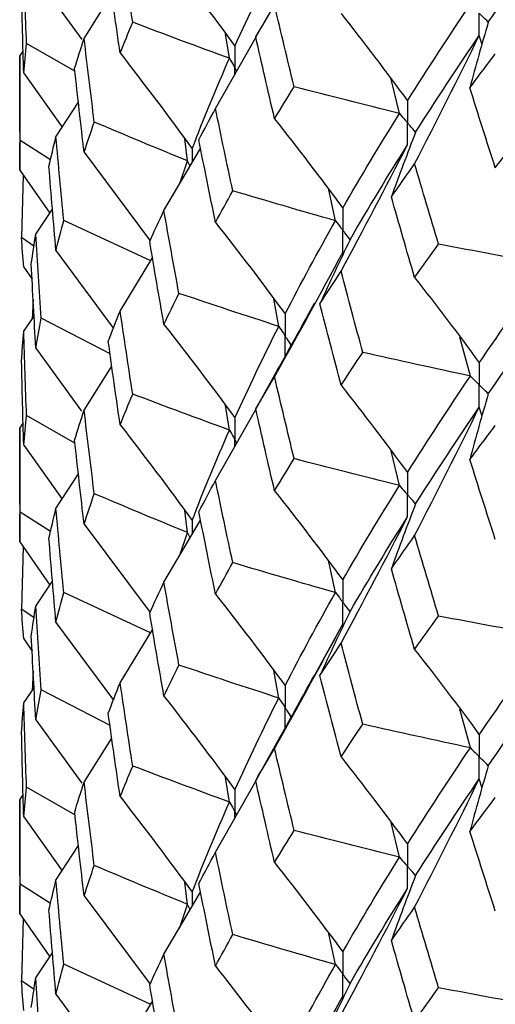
# Paper-space layout '_Isometric' of a CAD drawing. Header units: millimetres. Extents: x -25 to 231, y -14 to 362.
# Tile 24 of 58: x -19.75 to -16.56, y 25.47 to 32.06. Entities that reach past the tile are written whole.
import ezdxf

# ---------------------------------------------------------------- set-up
doc = ezdxf.new("R2010")
doc.units = ezdxf.units.MM

psp = doc.layouts.new('_Isometric')

# ---------------------------------------------------------------- linework, layer by layer
at = {"color": 7, "linetype": 'Continuous', "lineweight": 25}
for p, q in [((-19.6418, 32.3536), (-19.3346, 31.9304)), ((-19.3184, 31.938), (-19.1329, 32.2326)), ((-18.0886, 32.0889), (-18.1689, 31.9478)), ((-18.4382, 31.4685), (-18.1678, 31.943)), ((-18.3447, 31.8047), (-18.3706, 31.9695)), ((-16.6528, 31.8969), (-16.6711, 31.9579)), ((-19.3797, 31.7174), (-19.7038, 31.9032)), ((-19.75, 31.8188), (-19.7266, 31.8523)), ((-19.75, 31.8188), (-19.75, 31.0552)), ((-19.7229, 31.7047), (-19.4654, 31.343)), ((-17.2062, 31.4344), (-17.2624, 31.6653)), ((-19.5068, 31.2792), (-19.3564, 31.5111)), ((-18.6249, 31.1174), (-18.6437, 31.2644)), ((-19.5433, 31.1242), (-19.7475, 31.2542)), ((-18.7834, 30.7853), (-18.5379, 31.2012)), ((-19.3184, 31.1749), (-18.8766, 30.5828)), ((-18.6768, 30.9659), (-18.6249, 31.1174)), ((-19.75, 31.0552), (-19.5487, 30.7668)), ((-19.7266, 31.0217), (-19.737, 30.6051)), ((-17.6343, 30.7162), (-17.6786, 30.9226)), ((-19.6418, 30.627), (-19.53, 30.7947)), ((-18.8719, 30.4478), (-19.4549, 30.7185)), ((-19.6542, 30.5464), (-19.737, 30.6051)), ((-19.5068, 30.5178), (-19.1225, 29.9954)), ((-19.077, 30.1119), (-18.8573, 30.4717)), ((-19.7229, 30.4066), (-19.6668, 30.3245)), ((-19.6596, 30.1915), (-19.6669, 30.0582)), ((-18.0142, 30.0089), (-18.0484, 30.1933)), ((-19.7229, 29.976), (-19.6534, 30.0778)), ((-19.1447, 29.8254), (-19.6062, 30.0636)), ((-16.7307, 29.6765), (-16.8016, 29.937)), ((-19.6418, 29.8635), (-19.3352, 29.4403)), ((-19.3184, 29.4483), (-19.1329, 29.7426)), ((-18.0955, 29.5861), (-18.169, 29.457)), ((-18.4382, 28.9769), (-18.1678, 29.4516)), ((-18.3447, 29.3142), (-18.3705, 29.4785)), ((-16.6528, 29.4073), (-16.6711, 29.4683)), ((-19.75, 29.3273), (-19.7266, 29.3608)), ((-19.3795, 29.2259), (-19.7038, 29.4118)), ((-19.75, 29.3273), (-19.75, 28.5656)), ((-19.7229, 29.2132), (-19.4657, 28.8525)), ((-17.2061, 28.9433), (-17.2624, 29.1747)), ((-19.5068, 28.7891), (-19.3564, 29.0211)), ((-19.5432, 28.634), (-19.7475, 28.7641)), ((-18.6249, 28.6278), (-18.6438, 28.7749)), ((-18.7834, 28.2955), (-18.5379, 28.7111)), ((-19.3184, 28.6847), (-18.877, 28.0923)), ((-18.6767, 28.4762), (-18.6249, 28.6278)), ((-19.75, 28.5656), (-19.548, 28.2762)), ((-19.7266, 28.5321), (-19.737, 28.1153)), ((-17.6343, 28.2256), (-17.6786, 28.4315)), ((-19.6418, 28.1355), (-19.53, 28.3032)), ((-18.8726, 27.9568), (-19.4548, 28.2271)), ((-19.654, 28.0565), (-19.737, 28.1153)), ((-19.5068, 28.0263), (-19.1225, 27.5048)), ((-19.077, 27.6218), (-18.8574, 27.9816)), ((-17.7796, 27.6612), (-17.5859, 28.0143)), ((-19.7229, 27.9161), (-19.6668, 27.8339)), ((-19.6596, 27.7012), (-19.6668, 27.5686)), ((-18.0142, 27.5193), (-18.0485, 27.7037)), ((-19.7229, 27.4864), (-19.6534, 27.5881)), ((-19.1449, 27.3353), (-19.6062, 27.5734)), ((-16.7308, 27.1859), (-16.8015, 27.4457)), ((-19.6418, 27.3739), (-19.3342, 26.9494)), ((-19.3184, 26.9568), (-19.1329, 27.2511)), ((-18.0955, 27.0966), (-18.1691, 26.9674)), ((-18.3447, 26.8228), (-18.3705, 26.9875)), ((-16.6527, 26.9166), (-16.6711, 26.9779)), ((-19.3796, 26.7362), (-19.7038, 26.922)), ((-18.4382, 26.4868), (-18.1678, 26.9618)), ((-19.75, 26.8369), (-19.7266, 26.8704)), ((-19.75, 26.8369), (-19.75, 26.0745)), ((-19.7229, 26.7227), (-19.4662, 26.3622)), ((-17.2061, 26.4537), (-17.2624, 26.6852)), ((-19.5068, 26.2995), (-19.3564, 26.5314)), ((-19.5436, 26.1427), (-19.7475, 26.2726)), ((-18.6249, 26.1375), (-18.6437, 26.2843)), ((-19.3184, 26.1951), (-18.8767, 25.6023)), ((-18.7834, 25.804), (-18.5379, 26.2196)), ((-18.6779, 25.9827), (-18.6249, 26.1375)), ((-19.75, 26.0745), (-19.5482, 25.7857)), ((-19.7266, 26.041), (-19.737, 25.6253)), ((-17.6343, 25.7343), (-17.6786, 25.9406)), ((-19.6418, 25.6451), (-19.53, 25.813)), ((-18.8725, 25.4671), (-19.4548, 25.7373)), ((-19.6538, 25.5665), (-19.737, 25.6253)), ((-19.5068, 25.5358), (-19.1229, 25.0141)), ((-19.077, 25.1322), (-18.8574, 25.4918)), ((-17.7844, 25.1617), (-17.5859, 25.5228))]:
    psp.add_line(p, q, dxfattribs=at)
at = {"color": 8, "linetype": 'Continuous', "lineweight": 25}
for p, q in [((-18.5942, 31.1986), (-18.5941, 31.106)), ((-18.6085, 31.0816), (-18.6249, 31.1174)), ((-18.5942, 28.7091), (-18.5941, 28.6159)), ((-18.6084, 28.5918), (-18.6249, 28.6278)), ((-18.5942, 26.2186), (-18.5941, 26.1244)), ((-18.608, 26.1009), (-18.6249, 26.1375))]:
    psp.add_line(p, q, dxfattribs=at)
at = {"color": 7, "linetype": 'Continuous', "lineweight": 25}
for points in [[(-16.6109, 32.0462), (-16.4613, 32.2647), (-16.3058, 32.4855), (-16.1446, 32.7081)], [(-18.9926, 32.0457), (-19.0216, 32.2316), (-19.0497, 32.4175), (-19.077, 32.6035)], [(-19.7038, 31.9032), (-19.711, 32.0907), (-19.7174, 32.2783), (-19.7229, 32.4661)], [(-18.7834, 32.5138), (-18.6218, 32.307), (-18.4633, 32.0981), (-18.308, 31.887)], [(-18.308, 31.887), (-18.2165, 32.0905), (-18.1185, 32.2949), (-18.0142, 32.4999)], [(-19.077, 31.8402), (-19.1044, 32.0263), (-19.1309, 32.2126), (-19.1566, 32.399)], [(-19.7229, 31.7047), (-19.7285, 31.8925), (-19.7331, 32.0803), (-19.737, 32.268)], [(-18.1689, 31.9478), (-18.1275, 32.0186), (-18.0854, 32.0897), (-18.0425, 32.161)], [(-17.9115, 31.6141), (-17.956, 31.7961), (-17.9996, 31.9784), (-18.0425, 32.161)], [(-17.152, 31.5205), (-17.0177, 31.7332), (-16.8772, 31.9485), (-16.7307, 32.1661)], [(-17.5974, 32.1049), (-17.4461, 31.9124), (-17.2976, 31.7176), (-17.152, 31.5205)], [(-19.077, 31.8402), (-19.0497, 31.9086), (-19.0216, 31.9771), (-18.9926, 32.0457)], [(-18.3447, 31.8047), (-18.5618, 31.884), (-18.7778, 31.9644), (-18.9926, 32.0457)], [(-16.6109, 32.0462), (-16.6541, 31.9), (-16.6952, 31.7536), (-16.7342, 31.607)], [(-19.3818, 31.7354), (-19.3615, 31.8029), (-19.3404, 31.8704), (-19.3184, 31.938)], [(-19.2501, 31.3777), (-19.2737, 31.5644), (-19.2965, 31.7511), (-19.3184, 31.938)], [(-18.0425, 31.3996), (-18.0854, 31.5822), (-18.1275, 31.765), (-18.1689, 31.9478)], [(-17.104, 31.0977), (-16.9568, 31.3838), (-16.8126, 31.6706), (-16.6711, 31.9579)], [(-17.0973, 31.311), (-16.9613, 31.5241), (-16.8192, 31.7399), (-16.6711, 31.9579)], [(-19.7229, 31.7047), (-19.7174, 31.7709), (-19.711, 31.8371), (-19.7038, 31.9032)], [(-19.7475, 31.2542), (-19.7492, 31.4425), (-19.75, 31.6307), (-19.75, 31.8188)], [(-19.077, 31.8402), (-18.9129, 31.6283), (-18.752, 31.4145), (-18.5942, 31.1986)], [(-18.5942, 31.1986), (-18.5176, 31.3995), (-18.4344, 31.6016), (-18.3447, 31.8047)], [(-16.7342, 31.607), (-16.6781, 31.6827), (-16.6213, 31.7586), (-16.5637, 31.8347)], [(-19.3184, 31.1749), (-19.3404, 31.3616), (-19.3615, 31.5484), (-19.3818, 31.7354)], [(-18.0425, 31.3996), (-17.9996, 31.471), (-17.956, 31.5425), (-17.9115, 31.6141)], [(-17.2062, 31.4344), (-17.4422, 31.4931), (-17.6773, 31.553), (-17.9115, 31.6141)], [(-16.5637, 31.0713), (-16.6213, 31.2496), (-16.6781, 31.4281), (-16.7342, 31.607)], [(-18.5494, 31.2583), (-18.5131, 31.3282), (-18.4761, 31.3983), (-18.4382, 31.4685)], [(-18.3223, 30.9168), (-18.3617, 31.1006), (-18.4004, 31.2845), (-18.4382, 31.4685)], [(-18.0425, 31.3996), (-17.8873, 31.2024), (-17.7351, 31.0029), (-17.5859, 30.8011)], [(-17.5859, 30.8011), (-17.4655, 31.011), (-17.3388, 31.2222), (-17.2062, 31.4344)], [(-19.3184, 31.1749), (-19.2965, 31.2423), (-19.2737, 31.3099), (-19.2501, 31.3777)], [(-18.6249, 31.1174), (-18.8346, 31.2031), (-19.043, 31.2899), (-19.2501, 31.3777)], [(-19.5538, 31.0793), (-19.539, 31.1458), (-19.5233, 31.2124), (-19.5068, 31.2792)], [(-19.4549, 30.7185), (-19.473, 30.9052), (-19.4903, 31.0921), (-19.5068, 31.2792)], [(-17.0973, 31.311), (-17.1536, 31.1662), (-17.2079, 31.0212), (-17.26, 30.8759)], [(-16.5637, 31.0713), (-16.5062, 31.1473), (-16.448, 31.2236), (-16.3891, 31.3003)], [(-19.75, 31.0552), (-19.75, 31.1215), (-19.7492, 31.1879), (-19.7475, 31.2542)], [(-18.4382, 30.7052), (-18.4761, 30.8894), (-18.5131, 31.0737), (-18.5494, 31.2583)], [(-17.5974, 30.3783), (-17.4461, 30.6598), (-17.2976, 30.9419), (-17.152, 31.2247)], [(-17.5368, 30.5898), (-17.4147, 30.8002), (-17.2863, 31.0119), (-17.152, 31.2247)], [(-19.5068, 30.5178), (-19.5233, 30.705), (-19.539, 30.8921), (-19.5538, 31.0793)], [(-17.26, 30.8759), (-17.2087, 30.9495), (-17.1567, 31.0235), (-17.104, 31.0977)], [(-16.9436, 30.5596), (-16.9978, 30.7386), (-17.0513, 30.918), (-17.104, 31.0977)], [(-18.4382, 30.7052), (-18.4004, 30.7755), (-18.3617, 30.8461), (-18.3223, 30.9168)], [(-17.6343, 30.7162), (-17.8646, 30.782), (-18.094, 30.8488), (-18.3223, 30.9168)], [(-17.104, 30.3363), (-17.1567, 30.516), (-17.2087, 30.6959), (-17.26, 30.8759)], [(-18.8788, 30.5779), (-18.8478, 30.6469), (-18.816, 30.716), (-18.7834, 30.7853)], [(-18.6831, 30.2301), (-18.7173, 30.415), (-18.7507, 30.6001), (-18.7834, 30.7853)], [(-19.5068, 30.5178), (-19.4903, 30.5847), (-19.473, 30.6516), (-19.4549, 30.7185)], [(-18.4382, 30.7052), (-18.2796, 30.5031), (-18.1241, 30.2988), (-17.9716, 30.0924)], [(-17.9716, 30.0924), (-17.8655, 30.2987), (-17.753, 30.5068), (-17.6343, 30.7162)], [(-19.7229, 30.4066), (-19.7285, 30.4727), (-19.7331, 30.5389), (-19.737, 30.6051)], [(-19.6724, 30.4274), (-19.663, 30.4939), (-19.6528, 30.5605), (-19.6418, 30.627)], [(-19.6062, 30.0636), (-19.6189, 30.2514), (-19.6308, 30.4392), (-19.6418, 30.627)], [(-18.7834, 30.0222), (-18.816, 30.2072), (-18.8478, 30.3924), (-18.8788, 30.5779)], [(-17.5368, 30.5898), (-17.6063, 30.447), (-17.6737, 30.3039), (-17.7389, 30.1604)], [(-17.104, 30.3363), (-17.0513, 30.4106), (-16.9978, 30.485), (-16.9436, 30.5596)], [(-16.2096, 30.4234), (-16.4549, 30.4676), (-16.6996, 30.513), (-16.9436, 30.5596)], [(-18.0425, 29.6712), (-17.8873, 29.9483), (-17.7351, 30.2261), (-17.5859, 30.5048)], [(-19.6418, 29.8635), (-19.6528, 30.0514), (-19.663, 30.2394), (-19.6724, 30.4274)], [(-16.6711, 29.7647), (-16.5231, 29.9827), (-16.3691, 30.2024), (-16.2096, 30.4234)], [(-17.7389, 30.1604), (-17.6925, 30.2329), (-17.6453, 30.3055), (-17.5974, 30.3783)], [(-17.4513, 29.8345), (-17.5007, 30.0156), (-17.5494, 30.1969), (-17.5974, 30.3783)], [(-17.104, 30.3363), (-16.9568, 30.1483), (-16.8126, 29.9577), (-16.6711, 29.7647)], [(-18.7834, 30.0222), (-18.7507, 30.0913), (-18.7173, 30.1606), (-18.6831, 30.2301)], [(-18.0142, 30.0089), (-18.2382, 30.0815), (-18.4612, 30.1552), (-18.6831, 30.2301)], [(-16.6109, 29.5567), (-16.4612, 29.7753), (-16.3057, 29.9956), (-16.1446, 30.2173)], [(-17.5974, 29.6149), (-17.6453, 29.7965), (-17.6925, 29.9784), (-17.7389, 30.1604)], [(-19.1565, 29.9081), (-19.1308, 29.9758), (-19.1043, 30.0438), (-19.077, 30.1119)], [(-18.9927, 29.5553), (-19.0216, 29.7406), (-19.0497, 29.9261), (-19.077, 30.1119)], [(-19.6418, 29.8635), (-19.6308, 29.9301), (-19.6189, 29.9968), (-19.6062, 30.0636)], [(-18.7834, 30.0222), (-18.6219, 29.8156), (-18.4634, 29.6069), (-18.308, 29.3962)], [(-18.308, 29.3962), (-18.2166, 29.5987), (-18.1186, 29.8028), (-18.0142, 30.0089)], [(-19.737, 29.777), (-19.7331, 29.8433), (-19.7285, 29.9096), (-19.7229, 29.976)], [(-19.7038, 29.4118), (-19.711, 29.5998), (-19.7174, 29.7879), (-19.7229, 29.976)], [(-19.077, 29.3504), (-19.1043, 29.5363), (-19.1308, 29.7222), (-19.1565, 29.9081)], [(-17.5974, 29.6149), (-17.5494, 29.6879), (-17.5007, 29.7611), (-17.4513, 29.8345)], [(-16.7307, 29.6765), (-16.9717, 29.728), (-17.2119, 29.7807), (-17.4513, 29.8345)], [(-19.7229, 29.2132), (-19.7285, 29.401), (-19.7331, 29.5889), (-19.737, 29.777)], [(-18.169, 29.457), (-18.1276, 29.5282), (-18.0855, 29.5996), (-18.0425, 29.6712)], [(-17.9114, 29.1229), (-17.9559, 29.3054), (-17.9996, 29.4882), (-18.0425, 29.6712)], [(-17.5974, 29.6149), (-17.446, 29.4222), (-17.2976, 29.2272), (-17.152, 29.0297)], [(-17.152, 29.0297), (-17.0177, 29.2434), (-16.8772, 29.4591), (-16.7307, 29.6765)], [(-19.077, 29.3504), (-19.0497, 29.4187), (-19.0216, 29.4869), (-18.9927, 29.5553)], [(-18.3447, 29.3142), (-18.5619, 29.3935), (-18.7779, 29.4739), (-18.9927, 29.5553)], [(-16.6109, 29.5567), (-16.6541, 29.4105), (-16.6952, 29.2641), (-16.7342, 29.1174)], [(-19.3818, 29.2458), (-19.3615, 29.3133), (-19.3404, 29.3808), (-19.3184, 29.4483)], [(-19.2501, 28.888), (-19.2737, 29.0747), (-19.2965, 29.2615), (-19.3184, 29.4483)], [(-18.0425, 28.908), (-18.0855, 29.0907), (-18.1276, 29.2738), (-18.169, 29.457)], [(-17.104, 28.6078), (-16.9569, 28.8941), (-16.8126, 29.1809), (-16.6711, 29.4683)], [(-17.0973, 28.82), (-16.9613, 29.0341), (-16.8192, 29.2503), (-16.6711, 29.4683)], [(-19.7229, 29.2132), (-19.7174, 29.2793), (-19.711, 29.3455), (-19.7038, 29.4118)], [(-19.077, 29.3504), (-18.9129, 29.1387), (-18.752, 28.9249), (-18.5942, 28.7091)], [(-19.7475, 28.7641), (-19.7492, 28.9518), (-19.75, 29.1394), (-19.75, 29.3273)], [(-18.5942, 28.7091), (-18.5176, 28.9101), (-18.4344, 29.1119), (-18.3447, 29.3142)], [(-16.7342, 29.1174), (-16.6781, 29.193), (-16.6213, 29.2688), (-16.5637, 29.3448)], [(-19.3184, 28.6847), (-19.3404, 28.8717), (-19.3615, 29.0587), (-19.3818, 29.2458)], [(-18.0425, 28.908), (-17.9996, 28.9794), (-17.9559, 29.051), (-17.9114, 29.1229)], [(-17.2061, 28.9433), (-17.4421, 29.002), (-17.6772, 29.0619), (-17.9114, 29.1229)], [(-16.5637, 28.5814), (-16.6213, 28.7598), (-16.6781, 28.9385), (-16.7342, 29.1174)], [(-18.5492, 28.7674), (-18.513, 28.837), (-18.476, 28.9068), (-18.4382, 28.9769)], [(-18.3225, 28.4264), (-18.3618, 28.6096), (-18.4004, 28.7931), (-18.4382, 28.9769)], [(-19.3184, 28.6847), (-19.2965, 28.7524), (-19.2737, 28.8202), (-19.2501, 28.888)], [(-18.6249, 28.6278), (-18.8346, 28.7135), (-19.043, 28.8003), (-19.2501, 28.888)], [(-18.0425, 28.908), (-17.8874, 28.711), (-17.7352, 28.5118), (-17.5859, 28.3102)], [(-17.5859, 28.3102), (-17.4656, 28.5191), (-17.3389, 28.7301), (-17.2061, 28.9433)], [(-19.75, 28.5656), (-19.75, 28.6318), (-19.7492, 28.698), (-19.7475, 28.7641)], [(-19.5539, 28.5883), (-19.539, 28.6551), (-19.5234, 28.7221), (-19.5068, 28.7891)], [(-19.4548, 28.2271), (-19.473, 28.4143), (-19.4903, 28.6017), (-19.5068, 28.7891)], [(-18.4382, 28.2154), (-18.476, 28.3993), (-18.513, 28.5833), (-18.5492, 28.7674)], [(-17.0973, 28.82), (-17.1537, 28.6753), (-17.208, 28.5303), (-17.2602, 28.3851)], [(-17.5974, 27.8867), (-17.446, 28.1682), (-17.2975, 28.4505), (-17.152, 28.7334)], [(-17.5368, 28.0992), (-17.4148, 28.3086), (-17.2865, 28.5198), (-17.152, 28.7334)], [(-19.5068, 28.0263), (-19.5234, 28.2135), (-19.539, 28.4008), (-19.5539, 28.5883)], [(-17.2602, 28.3851), (-17.2089, 28.4591), (-17.1568, 28.5333), (-17.104, 28.6078)], [(-16.9434, 28.0684), (-16.9977, 28.2479), (-17.0512, 28.4278), (-17.104, 28.6078)], [(-18.4382, 28.2154), (-18.4004, 28.2856), (-18.3618, 28.3559), (-18.3225, 28.4264)], [(-17.6343, 28.2256), (-17.8647, 28.2914), (-18.0941, 28.3583), (-18.3225, 28.4264)], [(-17.104, 27.8447), (-17.1568, 28.0245), (-17.2089, 28.2047), (-17.2602, 28.3851)], [(-18.8789, 28.0883), (-18.8478, 28.1573), (-18.816, 28.2264), (-18.7834, 28.2955)], [(-18.683, 27.7404), (-18.7173, 27.9253), (-18.7507, 28.1104), (-18.7834, 28.2955)], [(-19.5068, 28.0263), (-19.4903, 28.0931), (-19.473, 28.16), (-19.4548, 28.2271)], [(-18.4382, 28.2154), (-18.2796, 28.0135), (-18.1241, 27.8092), (-17.9716, 27.6028)], [(-17.9716, 27.6028), (-17.8655, 27.8093), (-17.753, 28.017), (-17.6343, 28.2256)], [(-19.7229, 27.9161), (-19.7285, 27.9825), (-19.7331, 28.0489), (-19.737, 28.1153)], [(-19.6724, 27.9368), (-19.663, 28.003), (-19.6528, 28.0692), (-19.6418, 28.1355)], [(-19.6062, 27.5734), (-19.6189, 27.7607), (-19.6308, 27.948), (-19.6418, 28.1355)], [(-17.5368, 28.0992), (-17.6062, 27.9563), (-17.6735, 27.813), (-17.7387, 27.6695)], [(-18.7834, 27.532), (-18.816, 27.7173), (-18.8478, 27.9027), (-18.8789, 28.0883)], [(-17.104, 27.8447), (-17.0512, 27.919), (-16.9977, 27.9935), (-16.9434, 28.0684)], [(-16.2095, 27.9323), (-16.4548, 27.9765), (-16.6995, 28.0218), (-16.9434, 28.0684)], [(-18.0425, 27.1814), (-17.8874, 27.4583), (-17.7352, 27.736), (-17.5859, 28.0143)], [(-19.6418, 27.3739), (-19.6528, 27.5615), (-19.663, 27.7492), (-19.6724, 27.9368)], [(-16.6711, 27.2738), (-16.5232, 27.4908), (-16.3693, 27.7102), (-16.2095, 27.9323)], [(-17.7387, 27.6695), (-17.6924, 27.7416), (-17.6453, 27.814), (-17.5974, 27.8867)], [(-17.4515, 27.344), (-17.5009, 27.5246), (-17.5495, 27.7055), (-17.5974, 27.8867)], [(-17.104, 27.8447), (-16.9569, 27.6568), (-16.8126, 27.4666), (-16.6711, 27.2738)], [(-18.7834, 27.532), (-18.7507, 27.6013), (-18.7173, 27.6708), (-18.683, 27.7404)], [(-18.0142, 27.5193), (-18.2382, 27.5919), (-18.4612, 27.6656), (-18.683, 27.7404)], [(-16.6109, 27.066), (-16.4613, 27.2837), (-16.3059, 27.5034), (-16.1446, 27.7261)], [(-17.5974, 27.1252), (-17.6453, 27.3065), (-17.6924, 27.4879), (-17.7387, 27.6695)], [(-19.6418, 27.3739), (-19.6308, 27.4404), (-19.6189, 27.5069), (-19.6062, 27.5734)], [(-19.1566, 27.4171), (-19.1309, 27.4852), (-19.1044, 27.5534), (-19.077, 27.6218)], [(-18.9926, 27.0639), (-19.0216, 27.2497), (-19.0497, 27.4357), (-19.077, 27.6218)], [(-18.7834, 27.532), (-18.6218, 27.3251), (-18.4634, 27.1161), (-18.308, 26.905)], [(-18.308, 26.905), (-18.2165, 27.1083), (-18.1186, 27.3132), (-18.0142, 27.5193)], [(-19.737, 27.2873), (-19.7331, 27.3537), (-19.7285, 27.42), (-19.7229, 27.4864)], [(-19.7038, 26.922), (-19.711, 27.1101), (-19.7174, 27.2983), (-19.7229, 27.4864)], [(-19.077, 26.859), (-19.1044, 27.0448), (-19.1309, 27.2309), (-19.1566, 27.4171)], [(-17.5974, 27.1252), (-17.5495, 27.198), (-17.5009, 27.2709), (-17.4515, 27.344)], [(-16.7308, 27.1859), (-16.9718, 27.2375), (-17.212, 27.2902), (-17.4515, 27.344)], [(-19.7229, 26.7227), (-19.7285, 26.9109), (-19.7331, 27.0991), (-19.737, 27.2873)], [(-18.1691, 26.9674), (-18.1277, 27.0386), (-18.0855, 27.1099), (-18.0425, 27.1814)], [(-17.9113, 26.6332), (-17.9558, 26.8158), (-17.9996, 26.9985), (-18.0425, 27.1814)], [(-17.152, 26.5402), (-17.0176, 26.754), (-16.8771, 26.9693), (-16.7308, 27.1859)], [(-17.5974, 27.1252), (-17.446, 26.9326), (-17.2975, 26.7376), (-17.152, 26.5402)], [(-19.077, 26.859), (-19.0497, 26.9271), (-19.0216, 26.9954), (-18.9926, 27.0639)], [(-18.3447, 26.8228), (-18.5618, 26.9021), (-18.7778, 26.9825), (-18.9926, 27.0639)], [(-16.6109, 27.066), (-16.654, 26.9198), (-16.6951, 26.7732), (-16.7339, 26.6265)], [(-17.104, 26.1181), (-16.9569, 26.4041), (-16.8126, 26.6907), (-16.6711, 26.9779)], [(-17.0973, 26.3304), (-16.9612, 26.5448), (-16.8191, 26.7607), (-16.6711, 26.9779)], [(-19.7229, 26.7227), (-19.7174, 26.7891), (-19.711, 26.8555), (-19.7038, 26.922)], [(-19.3817, 26.7553), (-19.3615, 26.8223), (-19.3404, 26.8894), (-19.3184, 26.9568)], [(-19.2501, 26.3979), (-19.2737, 26.5841), (-19.2965, 26.7703), (-19.3184, 26.9568)], [(-18.0425, 26.4179), (-18.0855, 26.6008), (-18.1277, 26.784), (-18.1691, 26.9674)], [(-19.077, 26.859), (-18.913, 26.6475), (-18.752, 26.4341), (-18.5942, 26.2186)], [(-16.7339, 26.6265), (-16.6779, 26.7017), (-16.6212, 26.7773), (-16.5637, 26.8531)], [(-19.7475, 26.2726), (-19.7492, 26.4606), (-19.75, 26.6487), (-19.75, 26.8369)], [(-18.5942, 26.2186), (-18.5176, 26.4188), (-18.4345, 26.6197), (-18.3447, 26.8228)], [(-19.3184, 26.1951), (-19.3404, 26.3818), (-19.3615, 26.5685), (-19.3817, 26.7553)], [(-18.0425, 26.4179), (-17.9996, 26.4894), (-17.9558, 26.5612), (-17.9113, 26.6332)], [(-17.2061, 26.4537), (-17.4421, 26.5124), (-17.6771, 26.5723), (-17.9113, 26.6332)], [(-16.5637, 26.0917), (-16.6212, 26.2698), (-16.6779, 26.4481), (-16.7339, 26.6265)], [(-18.5493, 26.2763), (-18.5131, 26.3463), (-18.4761, 26.4164), (-18.4382, 26.4868)], [(-18.3223, 25.935), (-18.3618, 26.1187), (-18.4004, 26.3026), (-18.4382, 26.4868)], [(-17.5859, 25.8191), (-17.4655, 26.0288), (-17.3389, 26.2404), (-17.2061, 26.4537)], [(-19.3184, 26.1951), (-19.2965, 26.2627), (-19.2737, 26.3302), (-19.2501, 26.3979)], [(-18.6249, 26.1375), (-18.8346, 26.2233), (-19.043, 26.3101), (-19.2501, 26.3979)], [(-18.0425, 26.4179), (-17.8873, 26.2205), (-17.7351, 26.0209), (-17.5859, 25.8191)], [(-17.0973, 26.3304), (-17.1537, 26.1858), (-17.208, 26.0408), (-17.2602, 25.8955)], [(-19.75, 26.0745), (-19.75, 26.1404), (-19.7492, 26.2065), (-19.7475, 26.2726)], [(-19.5539, 26.0986), (-19.5391, 26.1655), (-19.5234, 26.2325), (-19.5068, 26.2995)], [(-19.4548, 25.7373), (-19.473, 25.9247), (-19.4903, 26.1121), (-19.5068, 26.2995)], [(-18.4382, 25.724), (-18.476, 25.9078), (-18.5131, 26.092), (-18.5493, 26.2763)], [(-17.5974, 25.3966), (-17.446, 25.6783), (-17.2976, 25.9607), (-17.152, 26.2438)], [(-17.5368, 25.6078), (-17.4148, 25.8179), (-17.2864, 26.03), (-17.152, 26.2438)], [(-17.2602, 25.8955), (-17.2089, 25.9695), (-17.1568, 26.0437), (-17.104, 26.1181)], [(-16.9434, 25.5787), (-16.9977, 25.7583), (-17.0512, 25.9381), (-17.104, 26.1181)], [(-19.5068, 25.5358), (-19.5234, 25.7233), (-19.5391, 25.9109), (-19.5539, 26.0986)], [(-18.4382, 25.724), (-18.4004, 25.7941), (-18.3618, 25.8644), (-18.3223, 25.935)], [(-17.6343, 25.7343), (-17.8646, 25.8), (-18.094, 25.8669), (-18.3223, 25.935)], [(-17.104, 25.3545), (-17.1568, 25.5346), (-17.2089, 25.715), (-17.2602, 25.8955)], [(-18.8787, 25.5977), (-18.8478, 25.6663), (-18.816, 25.735), (-18.7834, 25.804)], [(-18.6832, 25.2502), (-18.7174, 25.4347), (-18.7508, 25.6192), (-18.7834, 25.804)], [(-19.5068, 25.5358), (-19.4903, 25.6029), (-19.473, 25.67), (-19.4548, 25.7373)], [(-18.4382, 25.724), (-18.2796, 25.5223), (-18.124, 25.3184), (-17.9716, 25.1123)], [(-17.9716, 25.1123), (-17.8655, 25.3181), (-17.7531, 25.5249), (-17.6343, 25.7343)], [(-19.7229, 25.4266), (-19.7285, 25.4929), (-19.7331, 25.5592), (-19.737, 25.6253)], [(-19.6724, 25.4455), (-19.663, 25.512), (-19.6528, 25.5785), (-19.6418, 25.6451)], [(-19.6062, 25.0819), (-19.6189, 25.2696), (-19.6308, 25.4573), (-19.6418, 25.6451)], [(-18.7834, 25.0424), (-18.816, 25.2274), (-18.8478, 25.4125), (-18.8787, 25.5977)], [(-17.5368, 25.6078), (-17.6063, 25.465), (-17.6737, 25.3219), (-17.7389, 25.1785)], [(-17.104, 25.3545), (-17.0512, 25.429), (-16.9977, 25.5037), (-16.9434, 25.5787)], [(-16.2095, 25.4428), (-16.4548, 25.4869), (-16.6994, 25.5322), (-16.9434, 25.5787)], [(-18.0425, 24.6899), (-17.8873, 24.9668), (-17.7351, 25.2444), (-17.5859, 25.5228)]]:
    psp.add_open_spline(points, degree=3, dxfattribs=at)
for points, knots in [([(-16.6711, 31.9579), (-16.6711, 31.9979), (-16.671, 32.0378), (-16.671, 32.0778), (-16.671, 32.0872), (-16.671, 32.0967), (-16.671, 32.1061)], [0, 0, 0, 0, 0.0001467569, 0.0001467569, 0.0001467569, 0.0001814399, 0.0001814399, 0.0001814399, 0.0001814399]), ([(-16.6109, 32.0462), (-16.6252, 32.0604), (-16.6394, 32.0746), (-16.6536, 32.0888), (-16.6594, 32.0945), (-16.6652, 32.1003), (-16.671, 32.1061)], [0, 0, 0, 0, 0.0000851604, 0.0000851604, 0.0000851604, 0.0001198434, 0.0001198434, 0.0001198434, 0.0001198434]), ([(-18.308, 31.887), (-18.3079, 31.8471), (-18.3079, 31.8072), (-18.3078, 31.7672), (-18.3078, 31.7578), (-18.3078, 31.7483), (-18.3078, 31.7389)], [0, 0, 0, 0, 0.0001467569, 0.0001467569, 0.0001467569, 0.0001814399, 0.0001814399, 0.0001814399, 0.0001814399]), ([(-18.3447, 31.8047), (-18.336, 31.7891), (-18.3273, 31.7735), (-18.3185, 31.758), (-18.315, 31.7516), (-18.3114, 31.7453), (-18.3078, 31.7389)], [0, 0, 0, 0, 0.0000851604, 0.0000851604, 0.0000851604, 0.0001198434, 0.0001198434, 0.0001198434, 0.0001198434]), ([(-17.152, 31.5205), (-17.1519, 31.4806), (-17.1519, 31.4408), (-17.1519, 31.4009), (-17.1519, 31.3915), (-17.1519, 31.3821), (-17.1519, 31.3726)], [0, 0, 0, 0, 0.0001464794, 0.0001464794, 0.0001464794, 0.000181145, 0.000181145, 0.000181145, 0.000181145]), ([(-17.2062, 31.4344), (-17.1933, 31.4197), (-17.1805, 31.4051), (-17.1676, 31.3905), (-17.1624, 31.3845), (-17.1571, 31.3786), (-17.1519, 31.3726)], [0, 0, 0, 0, 0.000085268, 0.000085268, 0.000085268, 0.0001199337, 0.0001199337, 0.0001199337, 0.0001199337]), ([(-17.152, 31.2247), (-17.1519, 31.2646), (-17.1519, 31.3044), (-17.1519, 31.3443), (-17.1519, 31.3537), (-17.1519, 31.3632), (-17.1519, 31.3726)], [0, 0, 0, 0, 0.0001464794, 0.0001464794, 0.0001464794, 0.000181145, 0.000181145, 0.000181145, 0.000181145]), ([(-17.0973, 31.311), (-17.1102, 31.3256), (-17.1232, 31.3402), (-17.1361, 31.3548), (-17.1414, 31.3607), (-17.1466, 31.3667), (-17.1519, 31.3726)], [0, 0, 0, 0, 0.000085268, 0.000085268, 0.000085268, 0.0001199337, 0.0001199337, 0.0001199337, 0.0001199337]), ([(-17.5859, 30.8011), (-17.5858, 30.7612), (-17.5858, 30.7212), (-17.5858, 30.6813), (-17.5858, 30.6718), (-17.5858, 30.6624), (-17.5858, 30.653)], [0, 0, 0, 0, 0.0001467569, 0.0001467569, 0.0001467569, 0.0001814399, 0.0001814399, 0.0001814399, 0.0001814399]), ([(-17.6343, 30.7162), (-17.6229, 30.7012), (-17.6114, 30.6862), (-17.5998, 30.6713), (-17.5951, 30.6652), (-17.5905, 30.6591), (-17.5858, 30.653)], [0, 0, 0, 0, 0.0000851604, 0.0000851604, 0.0000851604, 0.0001198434, 0.0001198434, 0.0001198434, 0.0001198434]), ([(-17.5859, 30.5048), (-17.5858, 30.5447), (-17.5858, 30.5847), (-17.5858, 30.6246), (-17.5858, 30.6341), (-17.5858, 30.6435), (-17.5858, 30.653)], [0, 0, 0, 0, 0.0001467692, 0.0001467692, 0.0001467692, 0.0001814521, 0.0001814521, 0.0001814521, 0.0001814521]), ([(-17.5368, 30.5898), (-17.5485, 30.6048), (-17.5601, 30.6197), (-17.5716, 30.6347), (-17.5763, 30.6408), (-17.581, 30.6469), (-17.5858, 30.653)], [0, 0, 0, 0, 0.0000851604, 0.0000851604, 0.0000851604, 0.0001198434, 0.0001198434, 0.0001198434, 0.0001198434]), ([(-17.7762, 30.1648), (-17.8524, 30.0256), (-17.9583, 29.832), (-18.0667, 29.6407), (-18.0971, 29.587)], [0, 0, 0, 0, 0.719245, 1, 1, 1, 1]), ([(-17.9716, 30.0924), (-17.9715, 30.0524), (-17.9714, 30.0125), (-17.9714, 29.9726), (-17.9714, 29.9631), (-17.9714, 29.9537), (-17.9714, 29.9442)], [0, 0, 0, 0, 0.0001467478, 0.0001467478, 0.0001467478, 0.0001814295, 0.0001814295, 0.0001814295, 0.0001814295]), ([(-18.0142, 30.0089), (-18.0041, 29.9936), (-17.994, 29.9782), (-17.9838, 29.9629), (-17.9797, 29.9567), (-17.9756, 29.9505), (-17.9714, 29.9442)], [0, 0, 0, 0, 0.0000851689, 0.0000851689, 0.0000851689, 0.0001198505, 0.0001198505, 0.0001198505, 0.0001198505]), ([(-16.6711, 29.7647), (-16.6711, 29.7247), (-16.671, 29.6848), (-16.671, 29.6449), (-16.671, 29.6354), (-16.671, 29.626), (-16.671, 29.6166)], [0, 0, 0, 0, 0.0001467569, 0.0001467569, 0.0001467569, 0.0001814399, 0.0001814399, 0.0001814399, 0.0001814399]), ([(-16.7307, 29.6765), (-16.7166, 29.6623), (-16.7025, 29.6481), (-16.6883, 29.6339), (-16.6825, 29.6281), (-16.6768, 29.6223), (-16.671, 29.6166)], [0, 0, 0, 0, 0.0000851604, 0.0000851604, 0.0000851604, 0.0001198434, 0.0001198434, 0.0001198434, 0.0001198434]), ([(-16.6711, 29.4683), (-16.6711, 29.5083), (-16.671, 29.5483), (-16.671, 29.5882), (-16.671, 29.5977), (-16.671, 29.6071), (-16.671, 29.6166)], [0, 0, 0, 0, 0.0001467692, 0.0001467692, 0.0001467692, 0.0001814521, 0.0001814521, 0.0001814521, 0.0001814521]), ([(-16.6109, 29.5567), (-16.6252, 29.5709), (-16.6394, 29.585), (-16.6536, 29.5992), (-16.6594, 29.605), (-16.6652, 29.6108), (-16.671, 29.6166)], [0, 0, 0, 0, 0.0000851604, 0.0000851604, 0.0000851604, 0.0001198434, 0.0001198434, 0.0001198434, 0.0001198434]), ([(-18.308, 29.3962), (-18.3079, 29.3563), (-18.3079, 29.3165), (-18.3078, 29.2766), (-18.3078, 29.2672), (-18.3078, 29.2577), (-18.3078, 29.2483)], [0, 0, 0, 0, 0.000146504, 0.000146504, 0.000146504, 0.0001811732, 0.0001811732, 0.0001811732, 0.0001811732]), ([(-18.3447, 29.3142), (-18.336, 29.2985), (-18.3273, 29.2829), (-18.3185, 29.2673), (-18.315, 29.261), (-18.3114, 29.2546), (-18.3078, 29.2483)], [0, 0, 0, 0, 0.0000852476, 0.0000852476, 0.0000852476, 0.0001199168, 0.0001199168, 0.0001199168, 0.0001199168]), ([(-17.152, 29.0297), (-17.1519, 28.9898), (-17.1519, 28.9499), (-17.1519, 28.9099), (-17.1519, 28.9005), (-17.1519, 28.8911), (-17.1519, 28.8816)], [0, 0, 0, 0, 0.0001467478, 0.0001467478, 0.0001467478, 0.0001814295, 0.0001814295, 0.0001814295, 0.0001814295]), ([(-17.2061, 28.9433), (-17.1933, 28.9287), (-17.1805, 28.9141), (-17.1676, 28.8995), (-17.1624, 28.8935), (-17.1571, 28.8876), (-17.1519, 28.8816)], [0, 0, 0, 0, 0.0000851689, 0.0000851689, 0.0000851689, 0.0001198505, 0.0001198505, 0.0001198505, 0.0001198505]), ([(-17.152, 28.7334), (-17.1519, 28.7734), (-17.1519, 28.8133), (-17.1519, 28.8533), (-17.1519, 28.8627), (-17.1519, 28.8722), (-17.1519, 28.8816)], [0, 0, 0, 0, 0.0001467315, 0.0001467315, 0.0001467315, 0.0001814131, 0.0001814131, 0.0001814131, 0.0001814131]), ([(-17.0973, 28.82), (-17.1103, 28.8346), (-17.1232, 28.8492), (-17.1361, 28.8638), (-17.1414, 28.8697), (-17.1466, 28.8757), (-17.1519, 28.8816)], [0, 0, 0, 0, 0.0000851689, 0.0000851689, 0.0000851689, 0.0001198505, 0.0001198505, 0.0001198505, 0.0001198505]), ([(-17.5859, 28.3102), (-17.5858, 28.2704), (-17.5858, 28.2305), (-17.5858, 28.1907), (-17.5858, 28.1812), (-17.5858, 28.1718), (-17.5858, 28.1624)], [0, 0, 0, 0, 0.000146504, 0.000146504, 0.000146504, 0.0001811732, 0.0001811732, 0.0001811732, 0.0001811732]), ([(-17.6343, 28.2256), (-17.6229, 28.2106), (-17.6114, 28.1956), (-17.5998, 28.1806), (-17.5951, 28.1745), (-17.5905, 28.1684), (-17.5858, 28.1624)], [0, 0, 0, 0, 0.0000852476, 0.0000852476, 0.0000852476, 0.0001199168, 0.0001199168, 0.0001199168, 0.0001199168]), ([(-17.5859, 28.0143), (-17.5858, 28.0543), (-17.5858, 28.0942), (-17.5858, 28.134), (-17.5858, 28.1435), (-17.5858, 28.1529), (-17.5858, 28.1624)], [0, 0, 0, 0, 0.0001465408, 0.0001465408, 0.0001465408, 0.0001812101, 0.0001812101, 0.0001812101, 0.0001812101]), ([(-17.5368, 28.0992), (-17.5484, 28.1141), (-17.5601, 28.1291), (-17.5716, 28.1441), (-17.5763, 28.1502), (-17.581, 28.1563), (-17.5858, 28.1624)], [0, 0, 0, 0, 0.0000852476, 0.0000852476, 0.0000852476, 0.0001199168, 0.0001199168, 0.0001199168, 0.0001199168]), ([(-17.7783, 27.6713), (-17.854, 27.533), (-17.9593, 27.3408), (-18.0669, 27.1508), (-18.0971, 27.0975)], [0, 0, 0, 0, 0.719524, 1, 1, 1, 1]), ([(-17.9716, 27.6028), (-17.9715, 27.5629), (-17.9714, 27.5229), (-17.9714, 27.483), (-17.9714, 27.4736), (-17.9714, 27.4641), (-17.9714, 27.4547)], [0, 0, 0, 0, 0.0001467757, 0.0001467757, 0.0001467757, 0.0001814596, 0.0001814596, 0.0001814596, 0.0001814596]), ([(-18.0142, 27.5193), (-18.0041, 27.504), (-17.994, 27.4887), (-17.9838, 27.4734), (-17.9797, 27.4671), (-17.9756, 27.4609), (-17.9714, 27.4547)], [0, 0, 0, 0, 0.0000851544, 0.0000851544, 0.0000851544, 0.0001198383, 0.0001198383, 0.0001198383, 0.0001198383]), ([(-16.6711, 27.2738), (-16.6711, 27.234), (-16.671, 27.1941), (-16.671, 27.1542), (-16.671, 27.1448), (-16.671, 27.1354), (-16.671, 27.1259)], [0, 0, 0, 0, 0.000146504, 0.000146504, 0.000146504, 0.0001811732, 0.0001811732, 0.0001811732, 0.0001811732]), ([(-16.7308, 27.1859), (-16.7167, 27.1717), (-16.7025, 27.1575), (-16.6883, 27.1433), (-16.6825, 27.1375), (-16.6768, 27.1317), (-16.671, 27.1259)], [0, 0, 0, 0, 0.0000852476, 0.0000852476, 0.0000852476, 0.0001199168, 0.0001199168, 0.0001199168, 0.0001199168]), ([(-16.6711, 26.9779), (-16.6711, 27.0178), (-16.671, 27.0577), (-16.671, 27.0976), (-16.671, 27.1071), (-16.671, 27.1165), (-16.671, 27.1259)], [0, 0, 0, 0, 0.0001465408, 0.0001465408, 0.0001465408, 0.0001812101, 0.0001812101, 0.0001812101, 0.0001812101]), ([(-16.6109, 27.066), (-16.6252, 27.0802), (-16.6394, 27.0944), (-16.6536, 27.1086), (-16.6594, 27.1144), (-16.6652, 27.1202), (-16.671, 27.1259)], [0, 0, 0, 0, 0.0000852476, 0.0000852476, 0.0000852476, 0.0001199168, 0.0001199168, 0.0001199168, 0.0001199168]), ([(-18.308, 26.905), (-18.3079, 26.8651), (-18.3079, 26.8252), (-18.3078, 26.7852), (-18.3078, 26.7758), (-18.3078, 26.7664), (-18.3078, 26.7569)], [0, 0, 0, 0, 0.0001467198, 0.0001467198, 0.0001467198, 0.0001813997, 0.0001813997, 0.0001813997, 0.0001813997]), ([(-18.3447, 26.8228), (-18.336, 26.8072), (-18.3273, 26.7916), (-18.3185, 26.776), (-18.315, 26.7696), (-18.3114, 26.7633), (-18.3078, 26.7569)], [0, 0, 0, 0, 0.0000851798, 0.0000851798, 0.0000851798, 0.0001198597, 0.0001198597, 0.0001198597, 0.0001198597]), ([(-17.152, 26.5402), (-17.1519, 26.5002), (-17.1519, 26.4603), (-17.1519, 26.4204), (-17.1519, 26.4109), (-17.1519, 26.4015), (-17.1519, 26.392)], [0, 0, 0, 0, 0.0001467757, 0.0001467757, 0.0001467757, 0.0001814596, 0.0001814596, 0.0001814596, 0.0001814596]), ([(-17.2061, 26.4537), (-17.1933, 26.4391), (-17.1805, 26.4245), (-17.1676, 26.4099), (-17.1624, 26.4039), (-17.1571, 26.398), (-17.1519, 26.392)], [0, 0, 0, 0, 0.0000851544, 0.0000851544, 0.0000851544, 0.0001198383, 0.0001198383, 0.0001198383, 0.0001198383]), ([(-17.152, 26.2438), (-17.1519, 26.2838), (-17.1519, 26.3238), (-17.1519, 26.3637), (-17.1519, 26.3732), (-17.1519, 26.3826), (-17.1519, 26.392)], [0, 0, 0, 0, 0.0001467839, 0.0001467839, 0.0001467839, 0.0001814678, 0.0001814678, 0.0001814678, 0.0001814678]), ([(-17.0973, 26.3304), (-17.1103, 26.345), (-17.1232, 26.3596), (-17.1361, 26.3742), (-17.1414, 26.3801), (-17.1466, 26.3861), (-17.1519, 26.392)], [0, 0, 0, 0, 0.0000851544, 0.0000851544, 0.0000851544, 0.0001198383, 0.0001198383, 0.0001198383, 0.0001198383]), ([(-17.5859, 25.8191), (-17.5858, 25.7792), (-17.5858, 25.7392), (-17.5858, 25.6993), (-17.5858, 25.6899), (-17.5858, 25.6804), (-17.5858, 25.671)], [0, 0, 0, 0, 0.0001467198, 0.0001467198, 0.0001467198, 0.0001813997, 0.0001813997, 0.0001813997, 0.0001813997]), ([(-17.6343, 25.7343), (-17.6229, 25.7193), (-17.6114, 25.7043), (-17.5998, 25.6893), (-17.5951, 25.6832), (-17.5905, 25.6771), (-17.5858, 25.671)], [0, 0, 0, 0, 0.0000851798, 0.0000851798, 0.0000851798, 0.0001198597, 0.0001198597, 0.0001198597, 0.0001198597]), ([(-17.5859, 25.5228), (-17.5858, 25.5628), (-17.5858, 25.6027), (-17.5858, 25.6427), (-17.5858, 25.6521), (-17.5858, 25.6616), (-17.5858, 25.671)], [0, 0, 0, 0, 0.0001466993, 0.0001466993, 0.0001466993, 0.0001813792, 0.0001813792, 0.0001813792, 0.0001813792]), ([(-17.5368, 25.6078), (-17.5485, 25.6228), (-17.5601, 25.6377), (-17.5716, 25.6527), (-17.5763, 25.6588), (-17.581, 25.6649), (-17.5858, 25.671)], [0, 0, 0, 0, 0.0000851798, 0.0000851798, 0.0000851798, 0.0001198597, 0.0001198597, 0.0001198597, 0.0001198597])]:
    psp.add_open_spline(points, degree=3, knots=knots, dxfattribs=at)
at = {"color": 8, "linetype": 'Continuous', "lineweight": 25}
for points, knots in [([(-18.3079, 31.6973), (-18.3079, 31.7017), (-18.3078, 31.7156), (-18.3078, 31.7295), (-18.3078, 31.7389)], [0, 0, 0, 0, 0.3200579, 1, 1, 1, 1]), ([(-18.296, 31.718), (-18.2964, 31.7186), (-18.2968, 31.7192), (-18.2971, 31.7199), (-18.3007, 31.7262), (-18.3043, 31.7326), (-18.3078, 31.7389)], [0.00008174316, 0.00008174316, 0.00008174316, 0.00008174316, 0.0000851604, 0.0000851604, 0.0000851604, 0.00011984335, 0.00011984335, 0.00011984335, 0.00011984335]), ([(-17.9716, 29.8107), (-17.9715, 29.8458), (-17.9714, 29.8903), (-17.9714, 29.9348), (-17.9714, 29.9442)], [0, 0, 0, 0, 0.787816, 1, 1, 1, 1]), ([(-17.9312, 29.884), (-17.9405, 29.8978), (-17.9497, 29.9117), (-17.959, 29.9256), (-17.9631, 29.9318), (-17.9673, 29.938), (-17.9714, 29.9442)], [0.0000079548, 0.0000079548, 0.0000079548, 0.0000079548, 0.0000851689, 0.0000851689, 0.0000851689, 0.0001198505, 0.0001198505, 0.0001198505, 0.0001198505]), ([(-18.3079, 29.2057), (-18.3079, 29.2105), (-18.3078, 29.2247), (-18.3078, 29.2389), (-18.3078, 29.2483)], [0, 0, 0, 0, 0.33466, 1, 1, 1, 1]), ([(-18.2958, 29.2269), (-18.2962, 29.2277), (-18.2967, 29.2285), (-18.2971, 29.2293), (-18.3007, 29.2356), (-18.3043, 29.2419), (-18.3078, 29.2483)], [0.0000810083, 0.0000810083, 0.0000810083, 0.0000810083, 0.00008524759, 0.00008524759, 0.00008524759, 0.00011991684, 0.00011991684, 0.00011991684, 0.00011991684]), ([(-17.9716, 27.3212), (-17.9715, 27.3562), (-17.9714, 27.4007), (-17.9714, 27.4452), (-17.9714, 27.4547)], [0, 0, 0, 0, 0.787796, 1, 1, 1, 1]), ([(-17.9312, 27.3944), (-17.9405, 27.4082), (-17.9497, 27.4221), (-17.959, 27.436), (-17.9631, 27.4422), (-17.9673, 27.4484), (-17.9714, 27.4547)], [0.0000079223, 0.0000079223, 0.0000079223, 0.0000079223, 0.0000851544, 0.0000851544, 0.0000851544, 0.0001198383, 0.0001198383, 0.0001198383, 0.0001198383]), ([(-18.3079, 26.7158), (-18.3079, 26.7201), (-18.3078, 26.7338), (-18.3078, 26.7475), (-18.3078, 26.7569)], [0, 0, 0, 0, 0.312036, 1, 1, 1, 1]), ([(-18.2962, 26.7363), (-18.2965, 26.7368), (-18.2968, 26.7374), (-18.2971, 26.7379), (-18.3007, 26.7442), (-18.3043, 26.7506), (-18.3078, 26.7569)], [0.00008222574, 0.00008222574, 0.00008222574, 0.00008222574, 0.00008517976, 0.00008517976, 0.00008517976, 0.00011985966, 0.00011985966, 0.00011985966, 0.00011985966])]:
    psp.add_open_spline(points, degree=3, knots=knots, dxfattribs=at)

doc.saveas('drawing.dxf')
